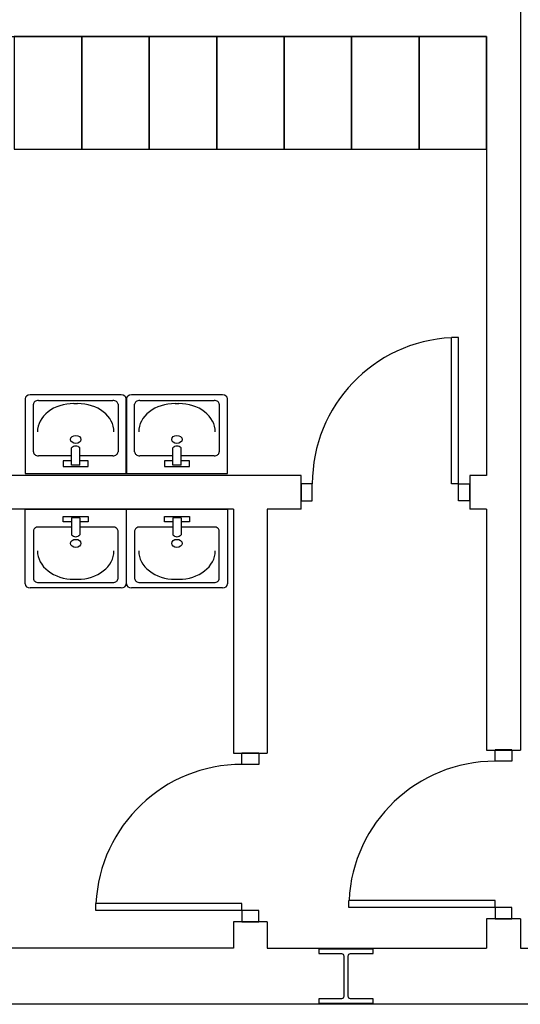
# Model space of a CAD drawing. Header units: millimetres. Extents: x -559 to 10735, y -2326 to 222.
# Tile 64 of 256: x 587 to 593, y -812 to -800. Entities that reach past the tile are written whole.
import ezdxf

# ---------------------------------------------------------------- set-up
doc = ezdxf.new("R2010")
doc.units = ezdxf.units.MM
doc.header["$LTSCALE"] = 4
doc.layers.add('Planta Baixa', color=251, linetype='Continuous')

# ---------------------------------------------------------------- blocks, each defined once
blk = doc.blocks.new('A1138DB-flat-9-flat-1')
at = {"color": 9}
for p, q in [((-0.225, -0.3325), (-0.225, 0)), ((-0.225, 0), (0.225, 0)), ((0.225, 0), (0.225, -0.3325)), ((-0.0551, -0.0563), (-0.0551, -0.0319)), ((-0.0551, -0.0319), (0.0551, -0.0319)), ((-0.018, -0.0382), (-0.018, -0.1144)), ((0.018, -0.0382), (-0.018, -0.0382)), ((0.018, -0.0382), (0.018, -0.1144)), ((0.0551, -0.0319), (0.0551, -0.0563)), ((-0.018, -0.0793), (-0.1657, -0.0793)), ((-0.018, -0.0563), (-0.0551, -0.0563)), ((0.0551, -0.0563), (0.018, -0.0563)), ((0.1657, -0.0793), (0.018, -0.0793)), ((-0.1882, -0.0968), (-0.1882, -0.3081)), ((0.1882, -0.3081), (0.1882, -0.0968)), ((-0.1882, -0.3081), (-0.1882, -0.3081)), ((-0.1657, -0.3256), (0.1657, -0.3256)), ((-0.0082, -0.3116), (0.0082, -0.3116)), ((0.2025, -0.35), (-0.2025, -0.35))]:
    blk.add_line(p, q, dxfattribs=at)
for centre, major_axis, start_param, end_param in [((-0.1657, -0.0968), (-0.0225, 0), 4.712388, 6.283186), ((0.1657, -0.0968), (-0.0225, 0), 3.141592, 4.71239), ((0, -0.1058), (0.0212, 0), 3.694408, 5.73037), ((0, -0.1521), (-0.0232, 0), 1.570796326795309, 7.853981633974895), ((-0.0082, -0.1856), (0.162, 0), 3.141592, 4.71239), ((0.0082, -0.1856), (0.162, 0), 4.712388, 6.283186), ((-0.2025, -0.3325), (-0.0225, 0), 0, 1.570796), ((-0.1657, -0.3081), (0.0225, 0), 3.141592, 4.71239), ((0.1657, -0.3081), (0.0225, 0), 4.712388, 6.283186), ((0.2025, -0.3325), (0.0225, 0), 4.712389, 6.283185)]:
    blk.add_ellipse(centre, major_axis=major_axis, ratio=0.777778, start_param=start_param, end_param=end_param, dxfattribs=at)
blk = doc.blocks.new('A1095D1-flat-26-flat-1')
at = {"color": 9}
for p, q in [((-0.3, 0), (-0.3, -0.5)), ((0, 0), (-0.3, 0)), ((0, -0.5), (0, 0)), ((-0.3, -0.5), (0, -0.5))]:
    blk.add_line(p, q, dxfattribs=at)
blk = doc.blocks.new('A1095D1-flat-25-flat-1')
at = {"color": 9}
for p, q in [((-0.3, 0), (-0.3, -0.5)), ((0, 0), (-0.3, 0)), ((0, -0.5), (0, 0)), ((-0.3, -0.5), (0, -0.5))]:
    blk.add_line(p, q, dxfattribs=at)
blk = doc.blocks.new('A1095D1-flat-24-flat-1')
at = {"color": 9}
for p, q in [((-0.3, 0), (-0.3, -0.5)), ((0, 0), (-0.3, 0)), ((0, -0.5), (0, 0)), ((-0.3, -0.5), (0, -0.5))]:
    blk.add_line(p, q, dxfattribs=at)
blk = doc.blocks.new('A1095D1-flat-23-flat-1')
at = {"color": 9}
for p, q in [((-0.3, 0), (-0.3, -0.5)), ((0, 0), (-0.3, 0)), ((0, -0.5), (0, 0)), ((-0.3, -0.5), (0, -0.5))]:
    blk.add_line(p, q, dxfattribs=at)
blk = doc.blocks.new('A1095D1-flat-22-flat-1')
at = {"color": 9}
for p, q in [((-0.3, 0), (-0.3, -0.5)), ((0, 0), (-0.3, 0)), ((0, -0.5), (0, 0)), ((-0.3, -0.5), (0, -0.5))]:
    blk.add_line(p, q, dxfattribs=at)
blk = doc.blocks.new('A1095D1-flat-20-flat-1')
at = {"color": 9}
for p, q in [((-0.3, 0), (-0.3, -0.5)), ((0, 0), (-0.3, 0)), ((0, -0.5), (0, 0)), ((-0.3, -0.5), (0, -0.5))]:
    blk.add_line(p, q, dxfattribs=at)
blk = doc.blocks.new('A1095D1-flat-19-flat-1')
at = {"color": 9}
for p, q in [((-0.3, 0), (-0.3, -0.5)), ((0, 0), (-0.3, 0)), ((0, -0.5), (0, 0)), ((-0.3, -0.5), (0, -0.5))]:
    blk.add_line(p, q, dxfattribs=at)
blk = doc.blocks.new('AUD18D1S-flat-44-flat-1')
at = {"color": 9}
for p, q in [((-0.075, 0.75), (0.075, 0.75)), ((0.075, 0), (-0.075, 0))]:
    blk.add_line(p, q, dxfattribs=at)
blk = doc.blocks.new('AUD19D1S-flat-44-flat-1')
at = {"color": 9}
for p, q in [((0, 0.75), (0, 0.75)), ((0, 0), (0, 0))]:
    blk.add_line(p, q, dxfattribs=at)
blk = doc.blocks.new('AUD37D1S-flat-115-flat-1')
at = {"color": 9}
for p, q in [((-0.0375, 0.05), (-0.0375, 0)), ((0.0375, 0.05), (-0.0375, 0.05)), ((0.0375, 0), (0.0375, 0.05)), ((-0.0375, 0), (0.0375, 0))]:
    blk.add_line(p, q, dxfattribs=at)
at = {"color": 9, "oblique": 22.6199, "width": 1.083333, "flags": 3}
for p in [(-0.0375, 0.05), (0, 0.05), (0.0375, 0.05)]:
    blk.add_attdef('JAMBPT', p, '', height=0.00588, rotation=146.3099, dxfattribs=at)
at = {"color": 9, "width": 0.666667, "flags": 3}
for p in [(-0.0375, 0.05), (0, 0.05)]:
    blk.add_attdef('JAMBPT', p, '', height=0.0075, rotation=90, dxfattribs=at)
blk = doc.blocks.new('AUD37D1S-flat-114-flat-1')
at = {"color": 9}
for p, q in [((-0.0375, 0), (0.0375, 0)), ((-0.0375, -0.05), (-0.0375, 0)), ((0.0375, 0), (0.0375, -0.05)), ((0.0375, -0.05), (-0.0375, -0.05))]:
    blk.add_line(p, q, dxfattribs=at)
at = {"color": 9, "text_generation_flag": 4, "flags": 3}
for p, height, rotation, width in [((-0.0375, -0.05), 0.00588, 213.6901, 1.083333), ((-0.0375, -0.05), 0.0075, 270, 0.666667), ((0, -0.05), 0.00588, 213.6901, 1.083333), ((0, -0.05), 0.0075, 270, 0.666667), ((0.0375, -0.05), 0.00588, 213.6901, 1.083333)]:
    blk.add_attdef('JAMBPT', p, '', height=height, rotation=rotation, dxfattribs=dict(at, width=width))
blk = doc.blocks.new('AUD41D1S-flat-29-flat-1')
at = {"color": 9}
for p, q in [((0.0375, 0.375), (-0.0375, 0.375)), ((-0.0375, -0.375), (0.0375, -0.375))]:
    blk.add_line(p, q, dxfattribs=at)
blk = doc.blocks.new('AUD29D1S-flat-24-flat-1')
at = {"color": 9}
for p, q in [((-0.65, -0.325), (-0.65, -0.2934)), ((0, -0.2934), (-0.65, -0.2934)), ((0, -0.325), (0, -0.2934)), ((0, -0.325), (-0.65, -0.325))]:
    blk.add_line(p, q, dxfattribs=at)
blk.add_ellipse((0, -0.325), major_axis=(-0.4596, 0.4596), ratio=1, start_param=-0.785398, end_param=0.736768, dxfattribs=at)
blk = doc.blocks.new('AUD18D1S-flat-43-flat-1')
at = {"color": 9}
for p, q in [((-0.075, 0.75), (0.075, 0.75)), ((0.075, 0), (-0.075, 0))]:
    blk.add_line(p, q, dxfattribs=at)
blk = doc.blocks.new('AUD19D1S-flat-43-flat-1')
at = {"color": 9}
for p, q in [((0, 0.75), (0, 0.75)), ((0, 0), (0, 0))]:
    blk.add_line(p, q, dxfattribs=at)
blk = doc.blocks.new('AUD37D1S-flat-113-flat-1')
at = {"color": 9}
for p, q in [((-0.0375, 0.05), (-0.0375, 0)), ((0.0375, 0.05), (-0.0375, 0.05)), ((0.0375, 0), (0.0375, 0.05)), ((-0.0375, 0), (0.0375, 0))]:
    blk.add_line(p, q, dxfattribs=at)
at = {"color": 9, "oblique": 22.6199, "width": 1.083333, "flags": 3}
for p in [(-0.0375, 0.05), (0, 0.05), (0.0375, 0.05)]:
    blk.add_attdef('JAMBPT', p, '', height=0.00588, rotation=146.3099, dxfattribs=at)
at = {"color": 9, "width": 0.666667, "flags": 3}
for p in [(-0.0375, 0.05), (0, 0.05)]:
    blk.add_attdef('JAMBPT', p, '', height=0.0075, rotation=90, dxfattribs=at)
blk = doc.blocks.new('AUD37D1S-flat-112-flat-1')
at = {"color": 9}
for p, q in [((-0.0375, 0), (0.0375, 0)), ((-0.0375, -0.05), (-0.0375, 0)), ((0.0375, 0), (0.0375, -0.05)), ((0.0375, -0.05), (-0.0375, -0.05))]:
    blk.add_line(p, q, dxfattribs=at)
at = {"color": 9, "text_generation_flag": 4, "flags": 3}
for p, height, rotation, width in [((-0.0375, -0.05), 0.00588, 213.6901, 1.083333), ((-0.0375, -0.05), 0.0075, 270, 0.666667), ((0, -0.05), 0.00588, 213.6901, 1.083333), ((0, -0.05), 0.0075, 270, 0.666667), ((0.0375, -0.05), 0.00588, 213.6901, 1.083333)]:
    blk.add_attdef('JAMBPT', p, '', height=height, rotation=rotation, dxfattribs=dict(at, width=width))
blk = doc.blocks.new('AUD41D1S-flat-28-flat-1')
at = {"color": 9}
for p, q in [((0.0375, 0.375), (-0.0375, 0.375)), ((-0.0375, -0.375), (0.0375, -0.375))]:
    blk.add_line(p, q, dxfattribs=at)
blk = doc.blocks.new('AUD29D1S-flat-23-flat-1')
at = {"color": 9}
for p, q in [((-0.65, -0.325), (-0.65, -0.2934)), ((0, -0.2934), (-0.65, -0.2934)), ((0, -0.325), (0, -0.2934)), ((0, -0.325), (-0.65, -0.325))]:
    blk.add_line(p, q, dxfattribs=at)
blk.add_ellipse((0, -0.325), major_axis=(-0.4596, 0.4596), ratio=1, start_param=-0.785398, end_param=0.736768, dxfattribs=at)
blk = doc.blocks.new('AUD18D1S-flat-42-flat-1')
at = {"color": 9}
for p, q in [((0, -0.075), (0, 0.075)), ((0.75, 0.075), (0.75, -0.075))]:
    blk.add_line(p, q, dxfattribs=at)
blk = doc.blocks.new('AUD19D1S-flat-42-flat-1')
at = {"color": 9}
for p, q in [((0, 0), (0, 0)), ((0.75, 0), (0.75, 0))]:
    blk.add_line(p, q, dxfattribs=at)
blk = doc.blocks.new('AUD37D1S-flat-111-flat-1')
at = {"color": 9}
for p, q in [((0, 0.0375), (0, -0.0375)), ((0.05, 0.0375), (0, 0.0375)), ((0.05, -0.0375), (0.05, 0.0375)), ((0, -0.0375), (0.05, -0.0375))]:
    blk.add_line(p, q, dxfattribs=at)
at = {"color": 9, "oblique": 22.6199, "width": 1.083333, "flags": 3}
for p in [(0.05, 0.0375), (0.05, 0), (0.05, -0.0375)]:
    blk.add_attdef('JAMBPT', p, '', height=0.00588, rotation=56.3099, dxfattribs=at)
at = {"color": 9, "width": 0.666667, "flags": 3}
for p in [(0.05, 0.0375), (0.05, 0)]:
    blk.add_attdef('JAMBPT', p, '', height=0.0075, dxfattribs=at)
blk = doc.blocks.new('AUD37D1S-flat-110-flat-1')
at = {"color": 9}
for p, q in [((-0.05, 0.0375), (0, 0.0375)), ((-0.05, -0.0375), (-0.05, 0.0375)), ((0, 0.0375), (0, -0.0375)), ((0, -0.0375), (-0.05, -0.0375))]:
    blk.add_line(p, q, dxfattribs=at)
at = {"color": 9, "text_generation_flag": 4, "flags": 3}
for p, height, rotation, width in [((-0.05, 0.0375), 0.0075, 180, 0.666667), ((-0.05, 0.0375), 0.00588, 123.6901, 1.083333), ((-0.05, 0), 0.0075, 180, 0.666667), ((-0.05, 0), 0.00588, 123.6901, 1.083333), ((-0.05, -0.0375), 0.00588, 123.6901, 1.083333)]:
    blk.add_attdef('JAMBPT', p, '', height=height, rotation=rotation, dxfattribs=dict(at, width=width))
blk = doc.blocks.new('AUD41D1S-flat-27-flat-1')
at = {"color": 9}
for p, q in [((-0.375, 0.0375), (-0.375, -0.0375)), ((0.375, -0.0375), (0.375, 0.0375))]:
    blk.add_line(p, q, dxfattribs=at)
blk = doc.blocks.new('AUD29D1S-flat-22-flat-1')
at = {"color": 9}
for p, q in [((0.325, 0.65), (0.2934, 0.65)), ((0.2934, 0), (0.2934, 0.65)), ((0.325, 0), (0.325, 0.65)), ((0.325, 0), (0.2934, 0))]:
    blk.add_line(p, q, dxfattribs=at)
blk.add_ellipse((0.325, 0), major_axis=(0.4596, -0.4596), ratio=1, start_param=2.404825, end_param=3.926991, dxfattribs=at)
blk = doc.blocks.new('A1138DB-flat-8-flat-1')
at = {"color": 9}
for p, q in [((0.2025, 0.35), (-0.2025, 0.35)), ((-0.225, 0.3325), (-0.225, 0)), ((-0.1882, 0.0968), (-0.1882, 0.3081)), ((-0.1882, 0.3081), (-0.1882, 0.3081)), ((-0.1657, 0.3256), (0.1657, 0.3256)), ((-0.0082, 0.3116), (0.0082, 0.3116)), ((0.1882, 0.3081), (0.1882, 0.0968)), ((0.225, 0), (0.225, 0.3325)), ((-0.018, 0.0382), (-0.018, 0.1144)), ((0.018, 0.0382), (0.018, 0.1144)), ((-0.018, 0.0793), (-0.1657, 0.0793)), ((-0.0551, 0.0563), (-0.0551, 0.0319)), ((-0.018, 0.0563), (-0.0551, 0.0563)), ((0.1657, 0.0793), (0.018, 0.0793)), ((0.0551, 0.0563), (0.018, 0.0563)), ((0.0551, 0.0319), (0.0551, 0.0563)), ((-0.225, 0), (0.225, 0)), ((-0.0551, 0.0319), (0.0551, 0.0319)), ((0.018, 0.0382), (-0.018, 0.0382))]:
    blk.add_line(p, q, dxfattribs=at)
for centre, major_axis, start_param, end_param in [((-0.2025, 0.3325), (-0.0225, 0), -1.570796, 0), ((0.2025, 0.3325), (0.0225, 0), 0, 1.570796), ((-0.1657, 0.3081), (0.0225, 0), 1.570796, 3.141593), ((-0.0082, 0.1856), (0.162, 0), 1.570796, 3.141593), ((0.0082, 0.1856), (0.162, 0), -0.000001, 1.570797), ((0.1657, 0.3081), (0.0225, 0), -0.000001, 1.570797), ((0, 0.1521), (-0.0232, 0), -1.570796, 4.712389), ((-0.1657, 0.0968), (-0.0225, 0), -0.000001, 1.570797), ((0, 0.1058), (0.0212, 0), 0.552816, 2.588777), ((0.1657, 0.0968), (-0.0225, 0), 1.570796, 3.141593)]:
    blk.add_ellipse(centre, major_axis=major_axis, ratio=0.777778, start_param=start_param, end_param=end_param, dxfattribs=at)
blk = doc.blocks.new('A1138DB-flat-7-flat-1')
at = {"color": 9}
for p, q in [((-0.225, -0.3325), (-0.225, 0)), ((-0.225, 0), (0.225, 0)), ((0.225, 0), (0.225, -0.3325)), ((-0.0551, -0.0563), (-0.0551, -0.0319)), ((-0.0551, -0.0319), (0.0551, -0.0319)), ((-0.018, -0.0382), (-0.018, -0.1144)), ((0.018, -0.0382), (-0.018, -0.0382)), ((0.018, -0.0382), (0.018, -0.1144)), ((0.0551, -0.0319), (0.0551, -0.0563)), ((-0.018, -0.0793), (-0.1657, -0.0793)), ((-0.018, -0.0563), (-0.0551, -0.0563)), ((0.0551, -0.0563), (0.018, -0.0563)), ((0.1657, -0.0793), (0.018, -0.0793)), ((-0.1882, -0.0968), (-0.1882, -0.3081)), ((0.1882, -0.3081), (0.1882, -0.0968)), ((-0.1882, -0.3081), (-0.1882, -0.3081)), ((-0.1657, -0.3256), (0.1657, -0.3256)), ((-0.0082, -0.3116), (0.0082, -0.3116)), ((0.2025, -0.35), (-0.2025, -0.35))]:
    blk.add_line(p, q, dxfattribs=at)
for centre, major_axis, start_param, end_param in [((-0.1657, -0.0968), (-0.0225, 0), 4.712388, 6.283186), ((0.1657, -0.0968), (-0.0225, 0), 3.141592, 4.71239), ((0, -0.1058), (0.0212, 0), 3.694408, 5.73037), ((0, -0.1521), (-0.0232, 0), 1.570796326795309, 7.853981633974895), ((-0.0082, -0.1856), (0.162, 0), 3.141592, 4.71239), ((0.0082, -0.1856), (0.162, 0), 4.712388, 6.283186), ((-0.2025, -0.3325), (-0.0225, 0), 0, 1.570796), ((-0.1657, -0.3081), (0.0225, 0), 3.141592, 4.71239), ((0.1657, -0.3081), (0.0225, 0), 4.712388, 6.283186), ((0.2025, -0.3325), (0.0225, 0), 4.712389, 6.283185)]:
    blk.add_ellipse(centre, major_axis=major_axis, ratio=0.777778, start_param=start_param, end_param=end_param, dxfattribs=at)
blk = doc.blocks.new('A1138DB-flat-6-flat-1')
at = {"color": 9}
for p, q in [((0.2025, 0.35), (-0.2025, 0.35)), ((-0.225, 0.3325), (-0.225, 0)), ((-0.1882, 0.0968), (-0.1882, 0.3081)), ((-0.1882, 0.3081), (-0.1882, 0.3081)), ((-0.1657, 0.3256), (0.1657, 0.3256)), ((-0.0082, 0.3116), (0.0082, 0.3116)), ((0.1882, 0.3081), (0.1882, 0.0968)), ((0.225, 0), (0.225, 0.3325)), ((-0.018, 0.0382), (-0.018, 0.1144)), ((0.018, 0.0382), (0.018, 0.1144)), ((-0.018, 0.0793), (-0.1657, 0.0793)), ((-0.0551, 0.0563), (-0.0551, 0.0319)), ((-0.018, 0.0563), (-0.0551, 0.0563)), ((0.1657, 0.0793), (0.018, 0.0793)), ((0.0551, 0.0563), (0.018, 0.0563)), ((0.0551, 0.0319), (0.0551, 0.0563)), ((-0.225, 0), (0.225, 0)), ((-0.0551, 0.0319), (0.0551, 0.0319)), ((0.018, 0.0382), (-0.018, 0.0382))]:
    blk.add_line(p, q, dxfattribs=at)
for centre, major_axis, start_param, end_param in [((-0.2025, 0.3325), (-0.0225, 0), -1.570796, 0), ((0.2025, 0.3325), (0.0225, 0), 0, 1.570796), ((-0.1657, 0.3081), (0.0225, 0), 1.570796, 3.141593), ((-0.0082, 0.1856), (0.162, 0), 1.570796, 3.141593), ((0.0082, 0.1856), (0.162, 0), -0.000001, 1.570797), ((0.1657, 0.3081), (0.0225, 0), -0.000001, 1.570797), ((0, 0.1521), (-0.0232, 0), -1.570796, 4.712389), ((-0.1657, 0.0968), (-0.0225, 0), -0.000001, 1.570797), ((0, 0.1058), (0.0212, 0), 0.552816, 2.588777), ((0.1657, 0.0968), (-0.0225, 0), 1.570796, 3.141593)]:
    blk.add_ellipse(centre, major_axis=major_axis, ratio=0.777778, start_param=start_param, end_param=end_param, dxfattribs=at)

msp = doc.modelspace()

# ---------------------------------------------------------------- linework, layer by layer
at = {"layer": 'Planta Baixa'}
for p, q in [((593.264, -791.098), (593.264, -808.745)), ((582.388, -800.125), (592.856, -800.125)), ((592.856, -800.125), (592.856, -805.427)), ((590.613, -805.427), (582.388, -805.427)), ((592.856, -805.427), (592.652, -805.427)), ((589.797, -805.835), (582.388, -805.835)), ((589.797, -805.835), (589.797, -808.782)), ((590.205, -805.835), (590.205, -808.782)), ((590.613, -805.835), (590.205, -805.835)), ((592.856, -805.835), (592.652, -805.835)), ((592.856, -805.835), (592.856, -808.745)), ((592.856, -810.784), (592.856, -811.137)), ((593.264, -810.784), (593.264, -811.137)), ((589.797, -810.821), (589.797, -811.137)), ((590.205, -810.821), (590.205, -811.137)), ((589.797, -811.137), (587.078, -811.137)), ((590.205, -811.137), (592.856, -811.137)), ((593.264, -811.137), (595.235, -811.137)), ((593.264, -811.817), (587.078, -811.817)), ((595.235, -811.817), (593.264, -811.817))]:
    msp.add_line(p, q, dxfattribs=at)
msp.add_lwpolyline([(591.483, -811.803), (591.483, -811.749), (591.211, -811.749, -0.414214), (591.184, -811.722), (591.184, -811.232, -0.414214), (591.211, -811.205), (591.483, -811.205), (591.483, -811.151), (590.83, -811.151), (590.83, -811.205), (591.102, -811.205, -0.414214), (591.129, -811.232), (591.129, -811.722, -0.414214), (591.102, -811.749), (590.83, -811.749), (590.83, -811.803)], format="xyb", close=True, dxfattribs=at)

# ---------------------------------------------------------------- block references
at = {"layer": 'Planta Baixa', "xscale": 2.718962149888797, "yscale": 2.718962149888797, "zscale": 2.718962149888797}
for name, p in [('A1095D1-flat-22-flat-1', (587.962, -800.125)), ('A1095D1-flat-20-flat-1', (588.777, -800.125)), ('A1095D1-flat-19-flat-1', (589.593, -800.125)), ('A1095D1-flat-24-flat-1', (590.409, -800.125)), ('A1095D1-flat-23-flat-1', (591.224, -800.125)), ('A1095D1-flat-25-flat-1', (592.04, -800.125)), ('A1095D1-flat-26-flat-1', (592.856, -800.125)), ('AUD29D1S-flat-22-flat-1', (591.633, -805.529)), ('A1138DB-flat-8-flat-1', (587.889, -805.406)), ('A1138DB-flat-6-flat-1', (589.113, -805.406)), ('AUD18D1S-flat-42-flat-1', (590.613, -805.631)), ('AUD37D1S-flat-111-flat-1', (590.613, -805.631)), ('AUD41D1S-flat-27-flat-1', (591.633, -805.631)), ('AUD37D1S-flat-110-flat-1', (592.652, -805.631)), ('AUD19D1S-flat-42-flat-1', (590.613, -805.631)), ('A1138DB-flat-9-flat-1', (587.889, -805.835)), ('A1138DB-flat-7-flat-1', (589.113, -805.835)), ('AUD18D1S-flat-43-flat-1', (593.06, -810.784)), ('AUD37D1S-flat-112-flat-1', (593.06, -808.745)), ('AUD41D1S-flat-28-flat-1', (593.06, -809.764)), ('AUD19D1S-flat-43-flat-1', (593.06, -810.784)), ('AUD18D1S-flat-44-flat-1', (590.001, -810.821)), ('AUD37D1S-flat-114-flat-1', (590.001, -808.782)), ('AUD41D1S-flat-29-flat-1', (590.001, -809.802)), ('AUD19D1S-flat-44-flat-1', (590.001, -810.821)), ('AUD29D1S-flat-23-flat-1', (592.958, -809.764)), ('AUD29D1S-flat-24-flat-1', (589.899, -809.802)), ('AUD37D1S-flat-113-flat-1', (593.06, -810.784)), ('AUD37D1S-flat-115-flat-1', (590.001, -810.821))]:
    msp.add_blockref(name, p, dxfattribs=at)

doc.saveas('drawing.dxf')
